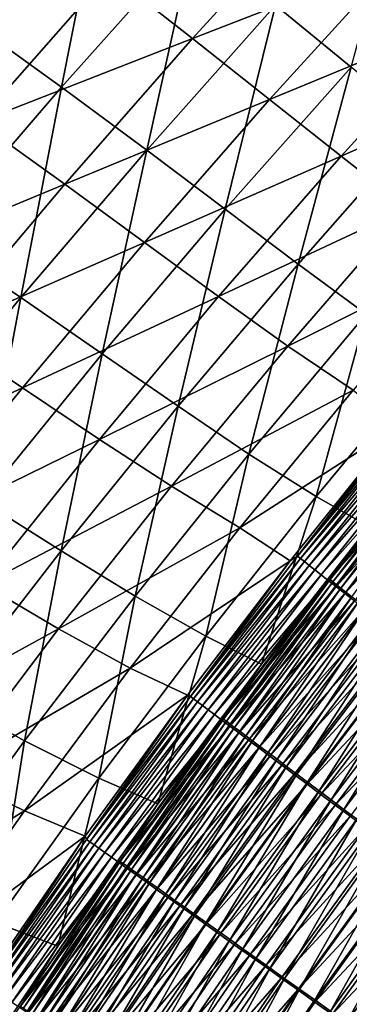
# Model space of a CAD drawing. Header units: metres. Extents: x -1 to 1402, y -1402 to 1.
# Tile 159 of 256: x 288 to 312, y -433 to -360. Entities that reach past the tile are written whole.
import ezdxf

# ---------------------------------------------------------------- set-up
doc = ezdxf.new("R2010")
doc.units = ezdxf.units.M

msp = doc.modelspace()

# ---------------------------------------------------------------- linework, layer by layer
at = {"layer": 'None0'}
for points in [[(312.195374, -363.557709, -255.421814), (316.314636, -348.425873, -199.526123), (306.594604, -358.972992, -199.486084)], [(293.968872, -348.883148, -87.917908), (280.252075, -357.561646, -60.102299), (283.908142, -360.109467, -87.895432)], [(290.766571, -365.03537, -143.606598), (293.968872, -348.883148, -87.917908), (283.908142, -360.109467, -87.895432)], [(293.968872, -348.883148, -87.917908), (290.766571, -365.03537, -143.606598), (300.534637, -354.073883, -143.641754)], [(287.606506, -351.505829, -88.379395), (294.295532, -356.606293, -144.070557), (277.619843, -362.80484, -88.36013)], [(310.118378, -350.813385, -199.924057), (300.464539, -361.435516, -199.884521), (294.295532, -356.606293, -144.070557)], [(310.118378, -350.813385, -199.924057), (315.620911, -355.548553, -255.835648), (300.464539, -361.435516, -199.884521)], [(290.766571, -365.03537, -143.606598), (297.070343, -369.705933, -199.443161), (300.534637, -354.073883, -143.641754)], [(297.070343, -369.705933, -199.443161), (306.594604, -358.972992, -199.486084), (300.534637, -354.073883, -143.641754)], [(315.620911, -355.548553, -255.835648), (306.164948, -365.964386, -255.792969), (300.464539, -361.435516, -199.884521)], [(315.620911, -355.548553, -255.835648), (320.721283, -359.939728, -311.815948), (306.164948, -365.964386, -255.792969)], [(294.295532, -356.606293, -144.070557), (284.598358, -367.635712, -144.037552), (277.619843, -362.80484, -88.36013)], [(294.295532, -356.606293, -144.070557), (300.464539, -361.435516, -199.884521), (284.598358, -367.635712, -144.037552)], [(302.88382, -374.088501, -255.375961), (306.594604, -358.972992, -199.486084), (297.070343, -369.705933, -199.443161)], [(302.88382, -374.088501, -255.375961), (312.195374, -363.557709, -255.421814), (306.594604, -358.972992, -199.486084)], [(281.186005, -376.180847, -143.569138), (290.766571, -365.03537, -143.606598), (283.908142, -360.109467, -87.895432)], [(320.721283, -359.939728, -311.815948), (311.449463, -370.165009, -311.774506), (306.164948, -365.964386, -255.792969)], [(320.721283, -359.939728, -311.815948), (325.453766, -363.96756, -367.83493), (311.449463, -370.165009, -311.774506)], [(300.464539, -361.435516, -199.884521), (291.006927, -372.230804, -199.843246), (284.598358, -367.635712, -144.037552)], [(300.464539, -361.435516, -199.884521), (306.164948, -365.964386, -255.792969), (291.006927, -372.230804, -199.843246)], [(308.273163, -378.151398, -311.383453), (312.195374, -363.557709, -255.421814), (302.88382, -374.088501, -255.375961)], [(308.273163, -378.151398, -311.383453), (317.385345, -367.806427, -311.427582), (312.195374, -363.557709, -255.421814)], [(311.449463, -370.165009, -311.774506), (325.453766, -363.96756, -367.83493), (316.371094, -374.009674, -367.800873)], [(281.186005, -376.180847, -143.569138), (287.745575, -380.621643, -199.397461), (290.766571, -365.03537, -143.606598)], [(287.745575, -380.621643, -199.397461), (297.070343, -369.705933, -199.443161), (290.766571, -365.03537, -143.606598)], [(306.164948, -365.964386, -255.792969), (296.915222, -376.551636, -255.748398), (291.006927, -372.230804, -199.843246)], [(306.164948, -365.964386, -255.792969), (311.449463, -370.165009, -311.774506), (296.915222, -376.551636, -255.748398)], [(284.598358, -367.635712, -144.037552), (291.006927, -372.230804, -199.843246), (275.093567, -378.841827, -144.003174)], [(313.305267, -381.863312, -367.445251), (317.385345, -367.806427, -311.427582), (308.273163, -378.151398, -311.383453)], [(293.784851, -384.80307, -255.327164), (297.070343, -369.705933, -199.443161), (287.745575, -380.621643, -199.397461)], [(293.784851, -384.80307, -255.327164), (302.88382, -374.088501, -255.375961), (297.070343, -369.705933, -199.443161)], [(296.915222, -376.551636, -255.748398), (311.449463, -370.165009, -311.774506), (302.394196, -380.56073, -311.731201)], [(302.394196, -380.56073, -311.731201), (311.449463, -370.165009, -311.774506), (316.371094, -374.009674, -367.800873)], [(291.006927, -372.230804, -199.843246), (281.752838, -383.200684, -199.800247), (275.093567, -378.841827, -144.003174)], [(291.006927, -372.230804, -199.843246), (296.915222, -376.551636, -255.748398), (281.752838, -383.200684, -199.800247)], [(299.387146, -388.682068, -311.336426), (302.88382, -374.088501, -255.375961), (293.784851, -384.80307, -255.327164)], [(299.387146, -388.682068, -311.336426), (308.273163, -378.151398, -311.383453), (302.88382, -374.088501, -255.375961)], [(302.394196, -380.56073, -311.731201), (316.371094, -374.009674, -367.800873), (307.515411, -384.22113, -367.76532)], [(307.515411, -384.22113, -367.76532), (316.371094, -374.009674, -367.800873), (320.983368, -377.471191, -423.850372)], [(278.624207, -391.717285, -199.349106), (287.745575, -380.621643, -199.397461), (281.186005, -376.180847, -143.569138)], [(281.752838, -383.200684, -199.800247), (296.915222, -376.551636, -255.748398), (287.881134, -387.313324, -255.701981)], [(287.881134, -387.313324, -255.701981), (296.915222, -376.551636, -255.748398), (302.394196, -380.56073, -311.731201)], [(312.350739, -387.496124, -423.829529), (307.515411, -384.22113, -367.76532), (320.983368, -377.471191, -423.850372)], [(304.636444, -392.215851, -367.404846), (308.273163, -378.151398, -311.383453), (299.387146, -388.682068, -311.336426)], [(304.636444, -392.215851, -367.404846), (313.305267, -381.863312, -367.445251), (308.273163, -378.151398, -311.383453)], [(284.902405, -395.69754, -255.275513), (287.745575, -380.621643, -199.397461), (278.624207, -391.717285, -199.349106)], [(284.902405, -395.69754, -255.275513), (293.784851, -384.80307, -255.327164), (287.745575, -380.621643, -199.397461)], [(287.881134, -387.313324, -255.701981), (302.394196, -380.56073, -311.731201), (293.5672, -391.131653, -311.686127)], [(293.5672, -391.131653, -311.686127), (302.394196, -380.56073, -311.731201), (307.515411, -384.22113, -367.76532)], [(309.617218, -395.362091, -423.515106), (313.305267, -381.863312, -367.445251), (304.636444, -392.215851, -367.404846)], [(309.617218, -395.362091, -423.515106), (318.047485, -385.193268, -423.544617), (313.305267, -381.863312, -367.445251)], [(272.709381, -394.346466, -199.7556), (281.752838, -383.200684, -199.800247), (287.881134, -387.313324, -255.701981)], [(293.5672, -391.131653, -311.686127), (307.515411, -384.22113, -367.76532), (298.900421, -394.608093, -367.728302)], [(298.900421, -394.608093, -367.728302), (307.515411, -384.22113, -367.76532), (312.350739, -387.496124, -423.829529)], [(290.731171, -399.393402, -311.286621), (293.784851, -384.80307, -255.327164), (284.902405, -395.69754, -255.275513)], [(290.731171, -399.393402, -311.286621), (299.387146, -388.682068, -311.336426), (293.784851, -384.80307, -255.327164)], [(313.504242, -397.576965, -468.780853), (318.047485, -385.193268, -423.544617), (309.617218, -395.362091, -423.515106)], [(272.709381, -394.346466, -199.7556), (287.881134, -387.313324, -255.701981), (279.072052, -398.252411, -255.653778)], [(279.072052, -398.252411, -255.653778), (287.881134, -387.313324, -255.701981), (293.5672, -391.131653, -311.686127)], [(303.970398, -397.695404, -423.807892), (298.900421, -394.608093, -367.728302), (312.350739, -387.496124, -423.829529)], [(312.350739, -387.496124, -423.829529), (315.671448, -390.15686, -469.021271), (303.970398, -397.695404, -423.807892)], [(296.210907, -402.749542, -367.362), (299.387146, -388.682068, -311.336426), (290.731171, -399.393402, -311.286621)], [(296.210907, -402.749542, -367.362), (304.636444, -392.215851, -367.404846), (299.387146, -388.682068, -311.336426)], [(315.671448, -390.15686, -469.021271), (307.682983, -400.126648, -469.100128), (303.970398, -397.695404, -423.807892)], [(315.671448, -390.15686, -469.021271), (308.233917, -399.782715, -470.818787), (307.682983, -400.126648, -469.100128)], [(316.401733, -389.603973, -470.74176), (308.233917, -399.782715, -470.818787), (315.671448, -390.15686, -469.021271)], [(316.620209, -389.785095, -472.46936), (308.233917, -399.782715, -470.818787), (316.401733, -389.603973, -470.74176)], [(316.620209, -389.785095, -472.46936), (308.458893, -399.960541, -472.543335), (308.233917, -399.782715, -470.818787)], [(316.900116, -390.017151, -474.184998), (308.458893, -399.960541, -472.543335), (316.620209, -389.785095, -472.46936)], [(316.900116, -390.017151, -474.184998), (308.746277, -400.187714, -474.255798), (308.458893, -399.960541, -472.543335)], [(317.240631, -390.299469, -475.884338), (308.746277, -400.187714, -474.255798), (316.900116, -390.017151, -474.184998)], [(308.746277, -400.187714, -474.255798), (317.240631, -390.299469, -475.884338), (309.095215, -400.463531, -475.951874)], [(309.095215, -400.463531, -475.951874), (317.240631, -390.299469, -475.884338), (317.64093, -390.631348, -477.563141)], [(317.64093, -390.631348, -477.563141), (309.504852, -400.787354, -477.627289), (309.095215, -400.463531, -475.951874)], [(318.100159, -391.012115, -479.217072), (309.504852, -400.787354, -477.627289), (317.64093, -390.631348, -477.563141)], [(279.072052, -398.252411, -255.653778), (293.5672, -391.131653, -311.686127), (284.97998, -401.882324, -311.639282)], [(284.97998, -401.882324, -311.639282), (293.5672, -391.131653, -311.686127), (298.900421, -394.608093, -367.728302)], [(318.100159, -391.012115, -479.217072), (309.974365, -401.158478, -479.277832), (309.504852, -400.787354, -477.627289)], [(318.617523, -391.441071, -480.841888), (309.974365, -401.158478, -479.277832), (318.100159, -391.012115, -479.217072)], [(318.617523, -391.441071, -480.841888), (310.502869, -401.576233, -480.89917), (309.974365, -401.158478, -479.277832)], [(319.192169, -391.917511, -482.433289), (310.502869, -401.576233, -480.89917), (318.617523, -391.441071, -480.841888)], [(318.771484, -391.399475, -470.32489), (313.504242, -397.576965, -468.780853), (310.644501, -401.520996, -470.395721)], [(318.771484, -391.399475, -470.32489), (310.644501, -401.520996, -470.395721), (310.851654, -401.684814, -471.984192)], [(318.771484, -391.399475, -470.32489), (310.851654, -401.684814, -471.984192), (318.972626, -391.566284, -471.916168)], [(318.972626, -391.566284, -471.916168), (310.851654, -401.684814, -471.984192), (311.116272, -401.894073, -473.561554)], [(318.972626, -391.566284, -471.916168), (311.116272, -401.894073, -473.561554), (319.230347, -391.78006, -473.496429)], [(301.442383, -405.710907, -423.483643), (304.636444, -392.215851, -367.404846), (296.210907, -402.749542, -367.362)], [(301.442383, -405.710907, -423.483643), (309.617218, -395.362091, -423.515106), (304.636444, -392.215851, -367.404846)], [(319.192169, -391.917511, -482.433289), (311.089508, -402.040009, -482.487061), (310.502869, -401.576233, -480.89917)], [(319.82312, -392.440674, -483.987213), (311.089508, -402.040009, -482.487061), (319.192169, -391.917511, -482.433289)], [(319.230347, -391.78006, -473.496429), (311.116272, -401.894073, -473.561554), (311.437561, -402.148163, -475.12381)], [(319.230347, -391.78006, -473.496429), (311.437561, -402.148163, -475.12381), (319.543884, -392.040131, -475.061676)], [(311.437561, -402.148163, -475.12381), (311.814758, -402.446503, -476.667053), (319.543884, -392.040131, -475.061676)], [(311.814758, -402.446503, -476.667053), (319.912506, -392.345886, -476.608032), (319.543884, -392.040131, -475.061676)], [(319.912506, -392.345886, -476.608032), (311.814758, -402.446503, -476.667053), (312.247101, -402.788391, -478.187347)], [(311.089508, -402.040009, -482.487061), (319.82312, -392.440674, -483.987213), (311.733337, -402.54892, -484.037476)], [(311.733337, -402.54892, -484.037476), (319.82312, -392.440674, -483.987213), (320.508759, -393.009155, -485.50058)], [(311.733337, -402.54892, -484.037476), (320.508759, -393.009155, -485.50058), (312.432648, -403.101746, -485.547363)], [(284.97998, -401.882324, -311.639282), (298.900421, -394.608093, -367.728302), (290.539551, -405.176697, -367.68985)], [(290.539551, -405.176697, -367.68985), (298.900421, -394.608093, -367.728302), (303.970398, -397.695404, -423.807892)], [(282.308136, -410.281799, -311.234161), (290.731171, -399.393402, -311.286621), (284.902405, -395.69754, -255.275513)], [(305.557587, -407.778015, -468.861023), (309.617218, -395.362091, -423.515106), (301.442383, -405.710907, -423.483643)], [(305.557587, -407.778015, -468.861023), (313.504242, -397.576965, -468.780853), (309.617218, -395.362091, -423.515106)], [(295.857239, -408.076294, -423.785431), (290.539551, -405.176697, -367.68985), (303.970398, -397.695404, -423.807892)], [(303.970398, -397.695404, -423.807892), (307.682983, -400.126648, -469.100128), (295.857239, -408.076294, -423.785431)], [(313.504242, -397.576965, -468.780853), (305.557587, -407.778015, -468.861023), (310.644501, -401.520996, -470.395721)], [(288.031433, -413.459686, -367.316742), (290.731171, -399.393402, -311.286621), (282.308136, -410.281799, -311.234161)], [(288.031433, -413.459686, -367.316742), (296.210907, -402.749542, -367.362), (290.731171, -399.393402, -311.286621)], [(307.682983, -400.126648, -469.100128), (300.084808, -410.089539, -469.188904), (295.857239, -408.076294, -423.785431)], [(307.682983, -400.126648, -469.100128), (300.306458, -410.17334, -470.907684), (300.084808, -410.089539, -469.188904)], [(308.233917, -399.782715, -470.818787), (300.306458, -410.17334, -470.907684), (307.682983, -400.126648, -469.100128)], [(308.458893, -399.960541, -472.543335), (300.306458, -410.17334, -470.907684), (308.233917, -399.782715, -470.818787)], [(308.458893, -399.960541, -472.543335), (300.538452, -410.347778, -472.628754), (300.306458, -410.17334, -470.907684)], [(308.746277, -400.187714, -474.255798), (300.538452, -410.347778, -472.628754), (308.458893, -399.960541, -472.543335)], [(300.538452, -410.347778, -472.628754), (308.746277, -400.187714, -474.255798), (300.833801, -410.569824, -474.337524)], [(300.833801, -410.569824, -474.337524), (308.746277, -400.187714, -474.255798), (309.095215, -400.463531, -475.951874)], [(309.095215, -400.463531, -475.951874), (301.191589, -410.838867, -476.029846), (300.833801, -410.569824, -474.337524)], [(309.504852, -400.787354, -477.627289), (301.191589, -410.838867, -476.029846), (309.095215, -400.463531, -475.951874)], [(309.504852, -400.787354, -477.627289), (301.611023, -411.154205, -477.701385), (301.191589, -410.838867, -476.029846)], [(309.974365, -401.158478, -479.277832), (301.611023, -411.154205, -477.701385), (309.504852, -400.787354, -477.627289)], [(309.974365, -401.158478, -479.277832), (302.091156, -411.515198, -479.347961), (301.611023, -411.154205, -477.701385)], [(310.502869, -401.576233, -480.89917), (302.091156, -411.515198, -479.347961), (309.974365, -401.158478, -479.277832)], [(310.502869, -401.576233, -480.89917), (302.631165, -411.921234, -480.965302), (302.091156, -411.515198, -479.347961)], [(311.089508, -402.040009, -482.487061), (302.631165, -411.921234, -480.965302), (310.502869, -401.576233, -480.89917)], [(310.644501, -401.520996, -470.395721), (305.557587, -407.778015, -468.861023), (302.75708, -411.852539, -470.477539)], [(310.644501, -401.520996, -470.395721), (302.75708, -411.852539, -470.477539), (302.970703, -412.013245, -472.062775)], [(310.644501, -401.520996, -470.395721), (302.970703, -412.013245, -472.062775), (310.851654, -401.684814, -471.984192)], [(310.851654, -401.684814, -471.984192), (302.970703, -412.013245, -472.062775), (303.242645, -412.217804, -473.636749)], [(310.851654, -401.684814, -471.984192), (303.242645, -412.217804, -473.636749), (311.116272, -401.894073, -473.561554)], [(276.639862, -412.812805, -311.59079), (284.97998, -401.882324, -311.639282), (290.539551, -405.176697, -367.68985)], [(302.631165, -411.921234, -480.965302), (311.089508, -402.040009, -482.487061), (303.230164, -412.371582, -482.549164)], [(303.230164, -412.371582, -482.549164), (311.089508, -402.040009, -482.487061), (311.733337, -402.54892, -484.037476)], [(303.230164, -412.371582, -482.549164), (311.733337, -402.54892, -484.037476), (303.887146, -412.86554, -484.095551)], [(311.116272, -401.894073, -473.561554), (303.242645, -412.217804, -473.636749), (303.572113, -412.465637, -475.195557)], [(311.116272, -401.894073, -473.561554), (303.572113, -412.465637, -475.195557), (311.437561, -402.148163, -475.12381)], [(303.572113, -412.465637, -475.195557), (303.958313, -412.756165, -476.735229), (311.437561, -402.148163, -475.12381)], [(303.887146, -412.86554, -484.095551), (311.733337, -402.54892, -484.037476), (312.432648, -403.101746, -485.547363)], [(303.958313, -412.756165, -476.735229), (311.814758, -402.446503, -476.667053), (311.437561, -402.148163, -475.12381)], [(311.814758, -402.446503, -476.667053), (303.958313, -412.756165, -476.735229), (304.400452, -413.088745, -478.251892)], [(312.247101, -402.788391, -478.187347), (311.814758, -402.446503, -476.667053), (304.400452, -413.088745, -478.251892)], [(293.525543, -416.234283, -423.450256), (296.210907, -402.749542, -367.362), (288.031433, -413.459686, -367.316742)], [(293.525543, -416.234283, -423.450256), (301.442383, -405.710907, -423.483643), (296.210907, -402.749542, -367.362)], [(303.887146, -412.86554, -484.095551), (312.432648, -403.101746, -485.547363), (304.600433, -413.401855, -485.601379)], [(304.400452, -413.088745, -478.251892), (304.897736, -413.46283, -479.741638), (312.247101, -402.788391, -478.187347)], [(304.600433, -413.401855, -485.601379), (312.432648, -403.101746, -485.547363), (313.185699, -403.696991, -487.013916)], [(304.897736, -413.46283, -479.741638), (312.733795, -403.173309, -479.680786), (312.247101, -402.788391, -478.187347)], [(312.733795, -403.173309, -479.680786), (304.897736, -413.46283, -479.741638), (305.449341, -413.877777, -481.200531)], [(313.274017, -403.600555, -481.143402), (312.733795, -403.173309, -479.680786), (305.449341, -413.877777, -481.200531)], [(304.600433, -413.401855, -485.601379), (313.185699, -403.696991, -487.013916), (305.368195, -413.979095, -487.063934)], [(305.368195, -413.979095, -487.063934), (313.185699, -403.696991, -487.013916), (313.990631, -404.333313, -488.434296)], [(305.449341, -413.877777, -481.200531), (306.054321, -414.332855, -482.624908), (313.274017, -403.600555, -481.143402)], [(306.054321, -414.332855, -482.624908), (313.866913, -404.069458, -482.571503), (313.274017, -403.600555, -481.143402)], [(305.368195, -413.979095, -487.063934), (313.990631, -404.333313, -488.434296), (306.188599, -414.595917, -488.480377)], [(313.866913, -404.069458, -482.571503), (306.054321, -414.332855, -482.624908), (306.711182, -414.826965, -484.011963)], [(306.188599, -414.595917, -488.480377), (313.990631, -404.333313, -488.434296), (314.845673, -405.009216, -489.805725)], [(314.510895, -404.578766, -483.96225), (313.866913, -404.069458, -482.571503), (306.711182, -414.826965, -484.011963)], [(314.510895, -404.578766, -483.96225), (306.711182, -414.826965, -484.011963), (307.418213, -415.358826, -485.359131)], [(315.204346, -405.127197, -485.31308), (314.510895, -404.578766, -483.96225), (307.418213, -415.358826, -485.359131)], [(276.639862, -412.812805, -311.59079), (290.539551, -405.176697, -367.68985), (282.44104, -415.927216, -367.650055)], [(282.44104, -415.927216, -367.650055), (290.539551, -405.176697, -367.68985), (295.857239, -408.076294, -423.785431)], [(306.188599, -414.595917, -488.480377), (314.845673, -405.009216, -489.805725), (307.059814, -415.250946, -489.8479)], [(307.059814, -415.250946, -489.8479), (314.845673, -405.009216, -489.805725), (315.749023, -405.723328, -491.125366)], [(315.204346, -405.127197, -485.31308), (307.418213, -415.358826, -485.359131), (308.173706, -415.927155, -486.663818)], [(315.945618, -405.71347, -486.621429), (315.204346, -405.127197, -485.31308), (308.173706, -415.927155, -486.663818)], [(297.888275, -418.139038, -468.952179), (301.442383, -405.710907, -423.483643), (293.525543, -416.234283, -423.450256)], [(297.888275, -418.139038, -468.952179), (305.557587, -407.778015, -468.861023), (301.442383, -405.710907, -423.483643)], [(307.059814, -415.250946, -489.8479), (315.749023, -405.723328, -491.125366), (307.980011, -415.94281, -491.163757)], [(307.980011, -415.94281, -491.163757), (315.749023, -405.723328, -491.125366), (316.698883, -406.474182, -492.390442)], [(308.173706, -415.927155, -486.663818), (308.976013, -416.53067, -487.923462), (315.945618, -405.71347, -486.621429)], [(308.976013, -416.53067, -487.923462), (316.733032, -406.336212, -487.884644), (315.945618, -405.71347, -486.621429)], [(307.980011, -415.94281, -491.163757), (316.698883, -406.474182, -492.390442), (308.947357, -416.670135, -492.42514)], [(308.947357, -416.670135, -492.42514), (316.698883, -406.474182, -492.390442), (317.69342, -407.260376, -493.598114)], [(316.733032, -406.336212, -487.884644), (308.976013, -416.53067, -487.923462), (309.823456, -417.168152, -489.135498)], [(317.564941, -406.994141, -489.100189), (316.733032, -406.336212, -487.884644), (309.823456, -417.168152, -489.135498)], [(308.947357, -416.670135, -492.42514), (317.69342, -407.260376, -493.598114), (309.960052, -417.431549, -493.629211)], [(317.564941, -406.994141, -489.100189), (309.823456, -417.168152, -489.135498), (310.714294, -417.838287, -490.297363)], [(309.960052, -417.431549, -493.629211), (317.69342, -407.260376, -493.598114), (318.730804, -408.080444, -494.745728)], [(318.439667, -407.685974, -490.265442), (317.564941, -406.994141, -489.100189), (310.714294, -417.838287, -490.297363)], [(288.02002, -418.639343, -423.762238), (282.44104, -415.927216, -367.650055), (295.857239, -408.076294, -423.785431)], [(295.857239, -408.076294, -423.785431), (300.084808, -410.089539, -469.188904), (288.02002, -418.639343, -423.762238)], [(305.557587, -407.778015, -468.861023), (297.888275, -418.139038, -468.952179), (302.75708, -411.852539, -470.477539)], [(309.960052, -417.431549, -493.629211), (318.730804, -408.080444, -494.745728), (311.016174, -418.225586, -494.773376)], [(318.439667, -407.685974, -490.265442), (310.714294, -417.838287, -490.297363), (311.646912, -418.539825, -491.406464)], [(311.016174, -418.225586, -494.773376), (318.730804, -408.080444, -494.745728), (319.808716, -408.932526, -495.831116)], [(318.439667, -407.685974, -490.265442), (311.646912, -418.539825, -491.406464), (319.35556, -408.410339, -491.377838)], [(319.808716, -408.932526, -495.831116), (312.113373, -419.050537, -495.855469), (311.016174, -418.225586, -494.773376)], [(319.35556, -408.410339, -491.377838), (311.646912, -418.539825, -491.406464), (312.619476, -419.271423, -492.460358)], [(280.101807, -424.339966, -367.269196), (288.031433, -413.459686, -367.316742), (282.308136, -410.281799, -311.234161)], [(300.084808, -410.089539, -469.188904), (292.515717, -420.526611, -469.292114), (288.02002, -418.639343, -423.762238)], [(300.084808, -410.089539, -469.188904), (292.627167, -420.769043, -471.008636), (292.515717, -420.526611, -469.292114)], [(300.306458, -410.17334, -470.907684), (292.627167, -420.769043, -471.008636), (300.084808, -410.089539, -469.188904)], [(300.538452, -410.347778, -472.628754), (292.627167, -420.769043, -471.008636), (300.306458, -410.17334, -470.907684)], [(292.627167, -420.769043, -471.008636), (300.538452, -410.347778, -472.628754), (292.866669, -420.939972, -472.725708)], [(292.866669, -420.939972, -472.725708), (300.538452, -410.347778, -472.628754), (300.833801, -410.569824, -474.337524)], [(300.833801, -410.569824, -474.337524), (293.17038, -421.156708, -474.430328), (292.866669, -420.939972, -472.725708)], [(301.191589, -410.838867, -476.029846), (293.17038, -421.156708, -474.430328), (300.833801, -410.569824, -474.337524)], [(301.191589, -410.838867, -476.029846), (293.537476, -421.418671, -476.118347), (293.17038, -421.156708, -474.430328)], [(301.611023, -411.154205, -477.701385), (293.537476, -421.418671, -476.118347), (301.191589, -410.838867, -476.029846)], [(301.611023, -411.154205, -477.701385), (293.96701, -421.725189, -477.785492), (293.537476, -421.418671, -476.118347)], [(302.091156, -411.515198, -479.347961), (293.96701, -421.725189, -477.785492), (301.611023, -411.154205, -477.701385)], [(302.091156, -411.515198, -479.347961), (294.458099, -422.075623, -479.427582), (293.96701, -421.725189, -477.785492)], [(302.631165, -411.921234, -480.965302), (294.458099, -422.075623, -479.427582), (302.091156, -411.515198, -479.347961)], [(294.458099, -422.075623, -479.427582), (302.631165, -411.921234, -480.965302), (295.009918, -422.46936, -481.040375)], [(295.009918, -422.46936, -481.040375), (302.631165, -411.921234, -480.965302), (303.230164, -412.371582, -482.549164)], [(302.75708, -411.852539, -470.477539), (297.888275, -418.139038, -468.952179), (295.116852, -422.387512, -470.570435)], [(302.75708, -411.852539, -470.477539), (295.116852, -422.387512, -470.570435), (295.337341, -422.544952, -472.152008)], [(302.75708, -411.852539, -470.477539), (295.337341, -422.544952, -472.152008), (302.970703, -412.013245, -472.062775)], [(302.970703, -412.013245, -472.062775), (295.337341, -422.544952, -472.152008), (295.617004, -422.744629, -473.722168)], [(302.970703, -412.013245, -472.062775), (295.617004, -422.744629, -473.722168), (303.242645, -412.217804, -473.636749)], [(295.009918, -422.46936, -481.040375), (303.230164, -412.371582, -482.549164), (295.62149, -422.905762, -482.619629)], [(303.242645, -412.217804, -473.636749), (295.617004, -422.744629, -473.722168), (295.955017, -422.985962, -475.276978)], [(295.62149, -422.905762, -482.619629), (303.230164, -412.371582, -482.549164), (303.887146, -412.86554, -484.095551)], [(303.242645, -412.217804, -473.636749), (295.955017, -422.985962, -475.276978), (303.572113, -412.465637, -475.195557)], [(295.955017, -422.985962, -475.276978), (296.350555, -423.268341, -476.812622), (303.572113, -412.465637, -475.195557)], [(296.350555, -423.268341, -476.812622), (303.958313, -412.756165, -476.735229), (303.572113, -412.465637, -475.195557)], [(303.958313, -412.756165, -476.735229), (296.350555, -423.268341, -476.812622), (296.802795, -423.591187, -478.325134)], [(304.400452, -413.088745, -478.251892), (303.958313, -412.756165, -476.735229), (296.802795, -423.591187, -478.325134)], [(285.870087, -426.925293, -423.415009), (288.031433, -413.459686, -367.316742), (280.101807, -424.339966, -367.269196)], [(285.870087, -426.925293, -423.415009), (293.525543, -416.234283, -423.450256), (288.031433, -413.459686, -367.316742)], [(295.62149, -422.905762, -482.619629), (303.887146, -412.86554, -484.095551), (296.29184, -423.384064, -484.161438)], [(296.29184, -423.384064, -484.161438), (303.887146, -412.86554, -484.095551), (304.600433, -413.401855, -485.601379)], [(296.29184, -423.384064, -484.161438), (304.600433, -413.401855, -485.601379), (297.019226, -423.903107, -485.66272)], [(296.802795, -423.591187, -478.325134), (297.310913, -423.953979, -479.810699), (304.400452, -413.088745, -478.251892)], [(297.019226, -423.903107, -485.66272), (304.600433, -413.401855, -485.601379), (305.368195, -413.979095, -487.063934)], [(297.310913, -423.953979, -479.810699), (304.897736, -413.46283, -479.741638), (304.400452, -413.088745, -478.251892)], [(304.897736, -413.46283, -479.741638), (297.310913, -423.953979, -479.810699), (297.874115, -424.356049, -481.265381)], [(305.449341, -413.877777, -481.200531), (304.897736, -413.46283, -479.741638), (297.874115, -424.356049, -481.265381)], [(297.019226, -423.903107, -485.66272), (305.368195, -413.979095, -487.063934), (297.801819, -424.461517, -487.120728)], [(297.801819, -424.461517, -487.120728), (305.368195, -413.979095, -487.063934), (306.188599, -414.595917, -488.480377)], [(297.874115, -424.356049, -481.265381), (298.491425, -424.796753, -482.685547), (305.449341, -413.877777, -481.200531)], [(298.491425, -424.796753, -482.685547), (306.054321, -414.332855, -482.624908), (305.449341, -413.877777, -481.200531)], [(297.801819, -424.461517, -487.120728), (306.188599, -414.595917, -488.480377), (298.637787, -425.057983, -488.532654)], [(306.054321, -414.332855, -482.624908), (298.491425, -424.796753, -482.685547), (299.161285, -425.274963, -484.06839)], [(298.637787, -425.057983, -488.532654), (306.188599, -414.595917, -488.480377), (307.059814, -415.250946, -489.8479)], [(306.711182, -414.826965, -484.011963), (306.054321, -414.332855, -482.624908), (299.161285, -425.274963, -484.06839)], [(306.711182, -414.826965, -484.011963), (299.161285, -425.274963, -484.06839), (299.881958, -425.789459, -485.411377)], [(307.418213, -415.358826, -485.359131), (306.711182, -414.826965, -484.011963), (299.881958, -425.789459, -485.411377)], [(298.637787, -425.057983, -488.532654), (307.059814, -415.250946, -489.8479), (299.525208, -425.691223, -489.895782)], [(299.525208, -425.691223, -489.895782), (307.059814, -415.250946, -489.8479), (307.980011, -415.94281, -491.163757)], [(307.418213, -415.358826, -485.359131), (299.881958, -425.789459, -485.411377), (300.651794, -426.33905, -486.711945)], [(308.173706, -415.927155, -486.663818), (307.418213, -415.358826, -485.359131), (300.651794, -426.33905, -486.711945)], [(274.60614, -426.852509, -367.608948), (282.44104, -415.927216, -367.650055), (288.02002, -418.639343, -423.762238)], [(290.490051, -428.664734, -469.054382), (293.525543, -416.234283, -423.450256), (285.870087, -426.925293, -423.415009)], [(290.490051, -428.664734, -469.054382), (297.888275, -418.139038, -468.952179), (293.525543, -416.234283, -423.450256)], [(299.525208, -425.691223, -489.895782), (307.980011, -415.94281, -491.163757), (300.46228, -426.359833, -491.207336)], [(300.46228, -426.359833, -491.207336), (307.980011, -415.94281, -491.163757), (308.947357, -416.670135, -492.42514)], [(300.651794, -426.33905, -486.711945), (301.469025, -426.922485, -487.967529), (308.173706, -415.927155, -486.663818)], [(301.469025, -426.922485, -487.967529), (308.976013, -416.53067, -487.923462), (308.173706, -415.927155, -486.663818)], [(300.46228, -426.359833, -491.207336), (308.947357, -416.670135, -492.42514), (301.447113, -427.062561, -492.464478)], [(301.447113, -427.062561, -492.464478), (308.947357, -416.670135, -492.42514), (309.960052, -417.431549, -493.629211)], [(308.976013, -416.53067, -487.923462), (301.469025, -426.922485, -487.967529), (302.332001, -427.538544, -489.175598)], [(309.823456, -417.168152, -489.135498), (308.976013, -416.53067, -487.923462), (302.332001, -427.538544, -489.175598)], [(301.447113, -427.062561, -492.464478), (309.960052, -417.431549, -493.629211), (302.477875, -427.798035, -493.66452)], [(309.823456, -417.168152, -489.135498), (302.332001, -427.538544, -489.175598), (303.238953, -428.186005, -490.333588)], [(302.477875, -427.798035, -493.66452), (309.960052, -417.431549, -493.629211), (311.016174, -418.225586, -494.773376)], [(310.714294, -417.838287, -490.297363), (309.823456, -417.168152, -489.135498), (303.238953, -428.186005, -490.333588)], [(310.714294, -417.838287, -490.297363), (303.238953, -428.186005, -490.333588), (304.188202, -428.863678, -491.438934)], [(310.714294, -417.838287, -490.297363), (304.188202, -428.863678, -491.438934), (311.646912, -418.539825, -491.406464)], [(297.888275, -418.139038, -468.952179), (290.490051, -428.664734, -469.054382), (295.116852, -422.387512, -470.570435)], [(311.016174, -418.225586, -494.773376), (303.552612, -428.56488, -494.804749), (302.477875, -427.798035, -493.66452)], [(312.113373, -419.050537, -495.855469), (303.552612, -428.56488, -494.804749), (311.016174, -418.225586, -494.773376)], [(311.646912, -418.539825, -491.406464), (304.188202, -428.863678, -491.438934), (305.177979, -429.570251, -492.489227)], [(311.646912, -418.539825, -491.406464), (305.177979, -429.570251, -492.489227), (312.619476, -419.271423, -492.460358)], [(280.459412, -429.376526, -423.738342), (274.60614, -426.852509, -367.608948), (288.02002, -418.639343, -423.762238)], [(288.02002, -418.639343, -423.762238), (292.515717, -420.526611, -469.292114), (280.459412, -429.376526, -423.738342)], [(304.669006, -429.36142, -495.883087), (303.552612, -428.56488, -494.804749), (312.113373, -419.050537, -495.855469)], [(312.113373, -419.050537, -495.855469), (313.249268, -419.904602, -496.873474), (304.669006, -429.36142, -495.883087)], [(312.619476, -419.271423, -492.460358), (305.177979, -429.570251, -492.489227), (306.206055, -430.304199, -493.482483)], [(312.619476, -419.271423, -492.460358), (306.206055, -430.304199, -493.482483), (313.629913, -420.031525, -493.457062)], [(313.249268, -419.904602, -496.873474), (305.824585, -430.185974, -496.897522), (304.669006, -429.36142, -495.883087)], [(305.824585, -430.185974, -496.897522), (313.249268, -419.904602, -496.873474), (314.421478, -420.785919, -497.825378)], [(313.629913, -420.031525, -493.457062), (306.206055, -430.304199, -493.482483), (307.270264, -431.063934, -494.41687)], [(313.629913, -420.031525, -493.457062), (307.270264, -431.063934, -494.41687), (314.676025, -420.81842, -494.394745)], [(292.515717, -420.526611, -469.292114), (285.238464, -431.094574, -469.406891), (280.459412, -429.376526, -423.738342)], [(292.627167, -420.769043, -471.008636), (285.203827, -431.563049, -471.121735), (292.515717, -420.526611, -469.292114)], [(292.515717, -420.526611, -469.292114), (285.203827, -431.563049, -471.121735), (285.238464, -431.094574, -469.406891)], [(285.203827, -431.563049, -471.121735), (292.627167, -420.769043, -471.008636), (292.866669, -420.939972, -472.725708)], [(307.016937, -431.036743, -497.846069), (305.824585, -430.185974, -496.897522), (314.421478, -420.785919, -497.825378)], [(314.421478, -420.785919, -497.825378), (315.627625, -421.69278, -498.709198), (307.016937, -431.036743, -497.846069)], [(292.866669, -420.939972, -472.725708), (285.451263, -431.730316, -472.83432), (285.203827, -431.563049, -471.121735)], [(293.17038, -421.156708, -474.430328), (285.451263, -431.730316, -472.83432), (292.866669, -420.939972, -472.725708)], [(293.17038, -421.156708, -474.430328), (285.763794, -431.941559, -474.534271), (285.451263, -431.730316, -472.83432)], [(293.537476, -421.418671, -476.118347), (285.763794, -431.941559, -474.534271), (293.17038, -421.156708, -474.430328)], [(293.537476, -421.418671, -476.118347), (286.140472, -432.196167, -476.217468), (285.763794, -431.941559, -474.534271)], [(293.96701, -421.725189, -477.785492), (286.140472, -432.196167, -476.217468), (293.537476, -421.418671, -476.118347)], [(314.676025, -420.81842, -494.394745), (307.270264, -431.063934, -494.41687), (308.368347, -431.847839, -495.290588)], [(314.676025, -420.81842, -494.394745), (308.368347, -431.847839, -495.290588), (315.755524, -421.630493, -495.271545)], [(293.96701, -421.725189, -477.785492), (286.580444, -432.49353, -477.879669), (286.140472, -432.196167, -476.217468)], [(294.458099, -422.075623, -479.427582), (286.580444, -432.49353, -477.879669), (293.96701, -421.725189, -477.785492)], [(286.580444, -432.49353, -477.879669), (294.458099, -422.075623, -479.427582), (287.082764, -432.833008, -479.516724)], [(287.082764, -432.833008, -479.516724), (294.458099, -422.075623, -479.427582), (295.009918, -422.46936, -481.040375)], [(315.627625, -421.69278, -498.709198), (308.243622, -431.912018, -498.726715), (307.016937, -431.036743, -497.846069)], [(308.243622, -431.912018, -498.726715), (315.627625, -421.69278, -498.709198), (316.865265, -422.623322, -499.522919)], [(315.755524, -421.630493, -495.271545), (308.368347, -431.847839, -495.290588), (309.498077, -432.654297, -496.101776)], [(315.755524, -421.630493, -495.271545), (309.498077, -432.654297, -496.101776), (316.866302, -422.466034, -496.085663)], [(287.082764, -432.833008, -479.516724), (295.009918, -422.46936, -481.040375), (287.646545, -433.21402, -481.12442)], [(287.646545, -433.21402, -481.12442), (295.009918, -422.46936, -481.040375), (295.62149, -422.905762, -482.619629)], [(287.646545, -433.21402, -481.12442), (295.62149, -422.905762, -482.619629), (288.270844, -433.635925, -482.698547)], [(295.116852, -422.387512, -470.570435), (290.490051, -428.664734, -469.054382), (287.731354, -433.119232, -470.6745)], [(287.959167, -433.273315, -472.251984), (295.116852, -422.387512, -470.570435), (287.731354, -433.119232, -470.6745)], [(295.116852, -422.387512, -470.570435), (287.959167, -433.273315, -472.251984), (295.337341, -422.544952, -472.152008)], [(295.337341, -422.544952, -472.152008), (287.959167, -433.273315, -472.251984), (288.246918, -433.467926, -473.817841)], [(295.337341, -422.544952, -472.152008), (288.246918, -433.467926, -473.817841), (295.617004, -422.744629, -473.722168)], [(295.617004, -422.744629, -473.722168), (288.246918, -433.467926, -473.817841), (288.593781, -433.702484, -475.368225)], [(288.270844, -433.635925, -482.698547), (295.62149, -422.905762, -482.619629), (296.29184, -423.384064, -484.161438)], [(295.617004, -422.744629, -473.722168), (288.593781, -433.702484, -475.368225), (295.955017, -422.985962, -475.276978)], [(288.593781, -433.702484, -475.368225), (288.998932, -433.97644, -476.899292), (295.955017, -422.985962, -475.276978)], [(288.998932, -433.97644, -476.899292), (296.350555, -423.268341, -476.812622), (295.955017, -422.985962, -475.276978)], [(309.502258, -432.810059, -499.537506), (308.243622, -431.912018, -498.726715), (316.865265, -422.623322, -499.522919)], [(316.866302, -422.466034, -496.085663), (309.498077, -432.654297, -496.101776), (310.657166, -433.481781, -496.848572)], [(316.865265, -422.623322, -499.522919), (318.131989, -423.575745, -500.264557), (309.502258, -432.810059, -499.537506)], [(318.006073, -423.323425, -496.835175), (316.866302, -422.466034, -496.085663), (310.657166, -433.481781, -496.848572)], [(288.270844, -433.635925, -482.698547), (296.29184, -423.384064, -484.161438), (288.954651, -434.098022, -484.235199)], [(288.954651, -434.098022, -484.235199), (296.29184, -423.384064, -484.161438), (297.019226, -423.903107, -485.66272)], [(296.350555, -423.268341, -476.812622), (288.998932, -433.97644, -476.899292), (289.461487, -434.289215, -478.407196)], [(296.802795, -423.591187, -478.325134), (296.350555, -423.268341, -476.812622), (289.461487, -434.289215, -478.407196)], [(289.461487, -434.289215, -478.407196), (289.980652, -434.640259, -479.888031), (296.802795, -423.591187, -478.325134)], [(289.980652, -434.640259, -479.888031), (297.310913, -423.953979, -479.810699), (296.802795, -423.591187, -478.325134)], [(318.131989, -423.575745, -500.264557), (310.790375, -433.729156, -500.276428), (309.502258, -432.810059, -499.537506)], [(311.843445, -434.328644, -497.529205), (318.006073, -423.323425, -496.835175), (310.657166, -433.481781, -496.848572)], [(310.790375, -433.729156, -500.276428), (318.131989, -423.575745, -500.264557), (319.425476, -424.548248, -500.932068)], [(311.843445, -434.328644, -497.529205), (319.172638, -424.200989, -497.51828), (318.006073, -423.323425, -496.835175)], [(288.954651, -434.098022, -484.235199), (297.019226, -423.903107, -485.66272), (289.696198, -434.599152, -485.731354)], [(289.696198, -434.599152, -485.731354), (297.019226, -423.903107, -485.66272), (297.801819, -424.461517, -487.120728)], [(297.310913, -423.953979, -479.810699), (289.980652, -434.640259, -479.888031), (290.555573, -435.028992, -481.338013)], [(297.874115, -424.356049, -481.265381), (297.310913, -423.953979, -479.810699), (290.555573, -435.028992, -481.338013)], [(290.555573, -435.028992, -481.338013), (291.185272, -435.454773, -482.753418), (297.874115, -424.356049, -481.265381)], [(291.185272, -435.454773, -482.753418), (298.491425, -424.796753, -482.685547), (297.874115, -424.356049, -481.265381)], [(313.054626, -435.193268, -498.141785), (319.172638, -424.200989, -497.51828), (311.843445, -434.328644, -497.529205)], [(289.696198, -434.599152, -485.731354), (297.801819, -424.461517, -487.120728), (290.493622, -435.138031, -487.184265)], [(290.493622, -435.138031, -487.184265), (297.801819, -424.461517, -487.120728), (298.637787, -425.057983, -488.532654)], [(290.493622, -435.138031, -487.184265), (298.637787, -425.057983, -488.532654), (291.345032, -435.713409, -488.591217)], [(298.491425, -424.796753, -482.685547), (291.185272, -435.454773, -482.753418), (291.868164, -435.916504, -484.131561)], [(291.345032, -435.713409, -488.591217), (298.637787, -425.057983, -488.532654), (299.525208, -425.691223, -489.895782)], [(299.161285, -425.274963, -484.06839), (298.491425, -424.796753, -482.685547), (291.868164, -435.916504, -484.131561)], [(312.10553, -434.667542, -500.941498), (310.790375, -433.729156, -500.276428), (319.425476, -424.548248, -500.932068)], [(291.345032, -435.713409, -488.591217), (299.525208, -425.691223, -489.895782), (292.248596, -436.323975, -489.949402)], [(299.161285, -425.274963, -484.06839), (291.868164, -435.916504, -484.131561), (292.602509, -436.412994, -485.469879)], [(292.248596, -436.323975, -489.949402), (299.525208, -425.691223, -489.895782), (300.46228, -426.359833, -491.207336)], [(299.881958, -425.789459, -485.411377), (299.161285, -425.274963, -484.06839), (292.602509, -436.412994, -485.469879)], [(299.881958, -425.789459, -485.411377), (292.602509, -436.412994, -485.469879), (293.386597, -436.943146, -486.765808)], [(300.651794, -426.33905, -486.711945), (299.881958, -425.789459, -485.411377), (293.386597, -436.943146, -486.765808)], [(292.248596, -436.323975, -489.949402), (300.46228, -426.359833, -491.207336), (293.202362, -436.968506, -491.256104)], [(293.202362, -436.968506, -491.256104), (300.46228, -426.359833, -491.207336), (301.447113, -427.062561, -492.464478)], [(293.386597, -436.943146, -486.765808), (294.218689, -437.505737, -488.016846), (300.651794, -426.33905, -486.711945)], [(294.218689, -437.505737, -488.016846), (301.469025, -426.922485, -487.967529), (300.651794, -426.33905, -486.711945)], [(283.359039, -439.358887, -469.167755), (290.490051, -428.664734, -469.054382), (285.870087, -426.925293, -423.415009)], [(293.202362, -436.968506, -491.256104), (301.447113, -427.062561, -492.464478), (294.204468, -437.645691, -492.508545)], [(294.204468, -437.645691, -492.508545), (301.447113, -427.062561, -492.464478), (302.477875, -427.798035, -493.66452)], [(301.469025, -426.922485, -487.967529), (294.218689, -437.505737, -488.016846), (295.097046, -438.099579, -489.22049)], [(302.332001, -427.538544, -489.175598), (301.469025, -426.922485, -487.967529), (295.097046, -438.099579, -489.22049)], [(302.477875, -427.798035, -493.66452), (295.253082, -438.354279, -493.70401), (294.204468, -437.645691, -492.508545)], [(302.332001, -427.538544, -489.175598), (295.097046, -438.099579, -489.22049), (296.019928, -438.723572, -490.374146)], [(303.552612, -428.56488, -494.804749), (295.253082, -438.354279, -493.70401), (302.477875, -427.798035, -493.66452)], [(303.238953, -428.186005, -490.333588), (302.332001, -427.538544, -489.175598), (296.019928, -438.723572, -490.374146)], [(290.490051, -428.664734, -469.054382), (283.359039, -439.358887, -469.167755), (287.731354, -433.119232, -470.6745)], [(296.346161, -439.092926, -494.839874), (295.253082, -438.354279, -493.70401), (303.552612, -428.56488, -494.804749)], [(303.238953, -428.186005, -490.333588), (296.019928, -438.723572, -490.374146), (296.985626, -439.376465, -491.475281)], [(296.346161, -439.092926, -494.839874), (303.552612, -428.56488, -494.804749), (304.669006, -429.36142, -495.883087)], [(303.238953, -428.186005, -490.333588), (296.985626, -439.376465, -491.475281), (304.188202, -428.863678, -491.438934)], [(297.481384, -439.860046, -495.914001), (296.346161, -439.092926, -494.839874), (304.669006, -429.36142, -495.883087)], [(304.188202, -428.863678, -491.438934), (296.985626, -439.376465, -491.475281), (297.992279, -440.057068, -492.521545)], [(304.669006, -429.36142, -495.883087), (305.824585, -430.185974, -496.897522), (297.481384, -439.860046, -495.914001)], [(304.188202, -428.863678, -491.438934), (297.992279, -440.057068, -492.521545), (305.177979, -429.570251, -492.489227)], [(305.824585, -430.185974, -496.897522), (298.656281, -440.653961, -496.924438), (297.481384, -439.860046, -495.914001)], [(305.177979, -429.570251, -492.489227), (297.992279, -440.057068, -492.521545), (299.03775, -440.763885, -493.510925)], [(298.656281, -440.653961, -496.924438), (305.824585, -430.185974, -496.897522), (307.016937, -431.036743, -497.846069)], [(305.177979, -429.570251, -492.489227), (299.03775, -440.763885, -493.510925), (306.206055, -430.304199, -493.482483)], [(306.206055, -430.304199, -493.482483), (299.03775, -440.763885, -493.510925), (300.119751, -441.495422, -494.44165)], [(306.206055, -430.304199, -493.482483), (300.119751, -441.495422, -494.44165), (307.270264, -431.063934, -494.41687)], [(299.868378, -441.473022, -497.869202), (298.656281, -440.653961, -496.924438), (307.016937, -431.036743, -497.846069)], [(307.016937, -431.036743, -497.846069), (308.243622, -431.912018, -498.726715), (299.868378, -441.473022, -497.869202)], [(307.270264, -431.063934, -494.41687), (300.119751, -441.495422, -494.44165), (301.235992, -442.250122, -495.31189)], [(307.270264, -431.063934, -494.41687), (301.235992, -442.250122, -495.31189), (308.368347, -431.847839, -495.290588)], [(308.243622, -431.912018, -498.726715), (301.115204, -442.315582, -498.746338), (299.868378, -441.473022, -497.869202)], [(301.115204, -442.315582, -498.746338), (308.243622, -431.912018, -498.726715), (309.502258, -432.810059, -499.537506)], [(308.368347, -431.847839, -495.290588), (301.235992, -442.250122, -495.31189), (302.384277, -443.026459, -496.119812)], [(308.368347, -431.847839, -495.290588), (302.384277, -443.026459, -496.119812), (309.498077, -432.654297, -496.101776)], [(302.394348, -443.179932, -499.553833), (301.115204, -442.315582, -498.746338), (309.502258, -432.810059, -499.537506)], [(309.498077, -432.654297, -496.101776), (302.384277, -443.026459, -496.119812), (303.562286, -443.822906, -496.863586)], [(309.502258, -432.810059, -499.537506), (310.790375, -433.729156, -500.276428), (302.394348, -443.179932, -499.553833)], [(310.657166, -433.481781, -496.848572), (309.498077, -432.654297, -496.101776), (303.562286, -443.822906, -496.863586)]]:
    msp.add_3dface(points, dxfattribs=at)

doc.saveas('drawing.dxf')
